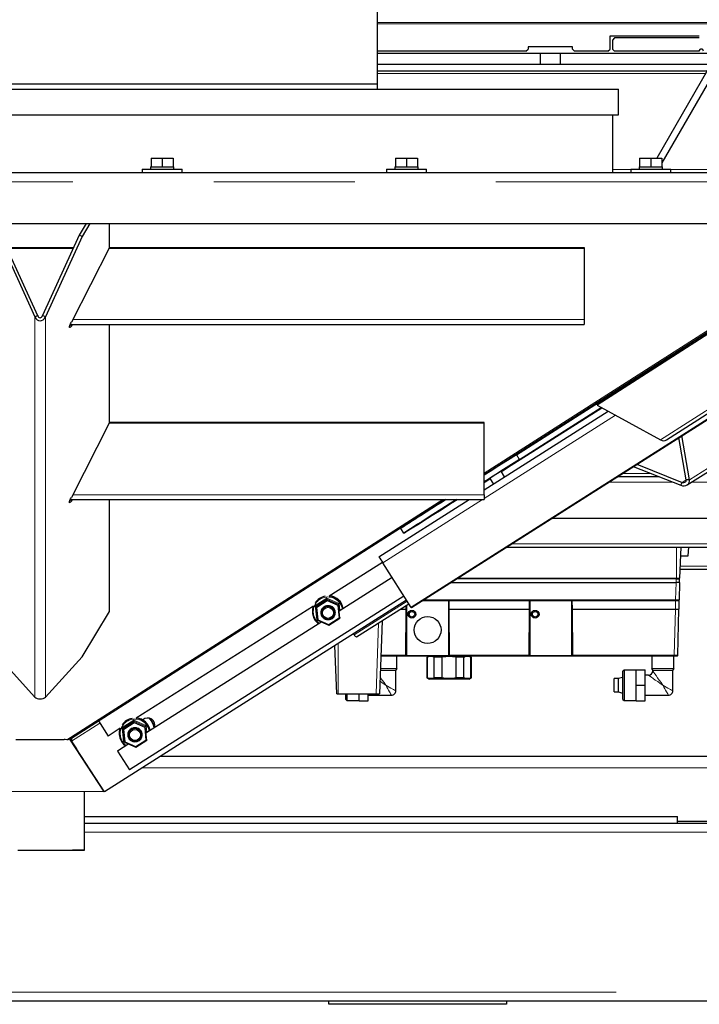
# Model space of a CAD drawing. Header units: millimetres. Extents: x 18 to 263, y 61 to 154.
# Tile 30 of 74: x 112.49 to 118.61, y 63.56 to 72.42. Entities that reach past the tile are written whole.
import ezdxf

# ---------------------------------------------------------------- set-up
doc = ezdxf.new("R2010")
doc.units = ezdxf.units.MM
doc.linetypes.add('PHANTOM', pattern=[12.7, 6.35, -1.27, 1.27, -1.27, 1.27, -1.27])

msp = doc.modelspace()

# ---------------------------------------------------------------- linework, layer by layer
at = {"color": 7, "linetype": 'Continuous', "lineweight": 25}
for p, q in [((115.7106, 71.8442), (115.7106, 80.5442)), ((117.8056, 72.2763), (118.6083, 72.2763)), ((117.8056, 72.1563), (117.8056, 72.2763)), ((117.8456, 72.2563), (117.8256, 72.2363)), ((118.6083, 72.2563), (117.8456, 72.2563)), ((117.0456, 72.1363), (117.0656, 72.1563)), ((117.4656, 72.1763), (117.0656, 72.1763)), ((117.0656, 72.1763), (117.0656, 72.1563)), ((117.4656, 72.1563), (117.4656, 72.1763)), ((117.4656, 72.1563), (117.4856, 72.1363)), ((117.7856, 72.1363), (117.8056, 72.1563)), ((117.8256, 72.2363), (117.8256, 72.1563)), ((117.8256, 72.1563), (117.8456, 72.1363)), ((118.797, 72.1634), (118.2259, 71.1742)), ((117.0456, 72.1363), (115.7106, 72.1363)), ((117.1756, 72.1163), (115.7106, 72.1163)), ((117.1756, 72.1163), (117.1756, 72.0163)), ((117.3556, 72.1163), (117.1756, 72.1163)), ((117.3556, 72.1163), (117.3556, 72.0163)), ((118.7698, 72.1163), (117.3556, 72.1163)), ((117.7856, 72.1363), (117.4856, 72.1363)), ((118.6056, 72.1363), (117.8456, 72.1363)), ((118.849, 72.1334), (118.2706, 71.1317)), ((118.7121, 72.0163), (115.7106, 72.0163)), ((118.6775, 71.9563), (115.7106, 71.9563)), ((109.6306, 71.8442), (115.7106, 71.8442)), ((115.7106, 71.7942), (115.7106, 71.8442)), ((107.4606, 71.7942), (117.8806, 71.7942)), ((117.8806, 71.5642), (117.8806, 71.7942)), ((107.4606, 71.5642), (117.8806, 71.5642)), ((117.8306, 71.0442), (117.8306, 71.5642)), ((113.6656, 71.0942), (113.6656, 71.0742)), ((113.6656, 71.0942), (113.6706, 71.0942)), ((113.6706, 71.1742), (113.6706, 71.0942)), ((113.6706, 71.1742), (113.7706, 71.1742)), ((113.6706, 71.0942), (113.6929, 71.0942)), ((113.6929, 71.0942), (113.7483, 71.0942)), ((113.7483, 71.0942), (113.7706, 71.0942)), ((113.7706, 71.1742), (113.7706, 71.0942)), ((113.7706, 71.1742), (113.8706, 71.1742)), ((113.7706, 71.0942), (113.7929, 71.0942)), ((113.7929, 71.0942), (113.8483, 71.0942)), ((113.8483, 71.0942), (113.8706, 71.0942)), ((113.8706, 71.1742), (113.8706, 71.0942)), ((113.8706, 71.0942), (113.8756, 71.0942)), ((113.8756, 71.0742), (113.8756, 71.0942)), ((115.8656, 71.0942), (115.8656, 71.0742)), ((115.8656, 71.0942), (115.8706, 71.0942)), ((115.8706, 71.1742), (115.8706, 71.0942)), ((115.8706, 71.1742), (115.9706, 71.1742)), ((115.8706, 71.0942), (115.8929, 71.0942)), ((115.8929, 71.0942), (115.9484, 71.0942)), ((115.9484, 71.0942), (115.9706, 71.0942)), ((115.9706, 71.1742), (115.9706, 71.0942)), ((115.9706, 71.1742), (116.0706, 71.1742)), ((115.9706, 71.0942), (115.9929, 71.0942)), ((115.9929, 71.0942), (116.0484, 71.0942)), ((116.0484, 71.0942), (116.0706, 71.0942)), ((116.0706, 71.1742), (116.0706, 71.0942)), ((116.0706, 71.0942), (116.0756, 71.0942)), ((116.0756, 71.0742), (116.0756, 71.0942)), ((118.0656, 71.0942), (118.0656, 71.0742)), ((118.0656, 71.0942), (118.0706, 71.0942)), ((118.0706, 71.1742), (118.0706, 71.0942)), ((118.0706, 71.1742), (118.1706, 71.1742)), ((118.0706, 71.0942), (118.0929, 71.0942)), ((118.0929, 71.0942), (118.1484, 71.0942)), ((118.1484, 71.0942), (118.1706, 71.0942)), ((118.1706, 71.1742), (118.1706, 71.0942)), ((118.1706, 71.1742), (118.2706, 71.1742)), ((118.1706, 71.0942), (118.1929, 71.0942)), ((118.1929, 71.0942), (118.2484, 71.0942)), ((118.2484, 71.0942), (118.2706, 71.0942)), ((118.2706, 71.1742), (118.2706, 71.0942)), ((118.2706, 71.0942), (118.2756, 71.0942)), ((118.2756, 71.0742), (118.2756, 71.0942)), ((104.1016, 71.0442), (121.2396, 71.0442)), ((113.5906, 71.0742), (113.5906, 71.0442)), ((113.5906, 71.0742), (113.9506, 71.0742)), ((113.9506, 71.0442), (113.9506, 71.0742)), ((115.7906, 71.0742), (115.7906, 71.0442)), ((115.7906, 71.0742), (116.1506, 71.0742)), ((116.1506, 71.0442), (116.1506, 71.0742)), ((117.9906, 71.0742), (117.9906, 71.0442)), ((117.9906, 71.0742), (118.3506, 71.0742)), ((118.3506, 71.0442), (118.3506, 71.0742)), ((104.0766, 70.5842), (121.2646, 70.5842)), ((113.0852, 70.5842), (113.0228, 70.4817)), ((113.1198, 70.5842), (113.0488, 70.4675)), ((113.2971, 70.3683), (113.2971, 70.5842)), ((116.6706, 68.3257), (120.2074, 70.5842)), ((112.2925, 70.4675), (112.623, 69.7438)), ((112.3184, 70.4817), (112.649, 69.758)), ((113.0228, 70.4817), (112.6923, 69.758)), ((113.0488, 70.4675), (112.7183, 69.7438)), ((113.0488, 70.4675), (113.0228, 70.4817)), ((112.3695, 70.37), (112.9718, 70.37)), ((112.3722, 70.364), (112.969, 70.364)), ((113.2971, 70.3683), (112.9524, 69.6958)), ((113.2949, 70.364), (117.5706, 70.364)), ((113.2971, 70.37), (117.5706, 70.37)), ((117.5706, 70.37), (117.5706, 70.364)), ((117.5706, 70.364), (117.5706, 69.72)), ((119.7015, 70.2418), (117.6894, 68.9495)), ((119.7144, 70.2678), (117.7023, 68.9754)), ((118.4993, 68.2331), (121.2917, 69.9986)), ((118.3129, 68.638), (120.325, 69.9303)), ((112.623, 69.7438), (112.649, 69.758)), ((112.7183, 69.7438), (112.6923, 69.758)), ((112.9431, 69.6761), (117.5706, 69.6761)), ((112.9524, 69.6618), (112.9631, 69.6761)), ((113.2971, 68.7925), (113.2971, 69.6761)), ((117.5706, 69.72), (117.5706, 69.6761)), ((119.8958, 69.5948), (116.0121, 67.1296)), ((119.8959, 69.5947), (116.0122, 67.1295)), ((116.0145, 67.1292), (119.8982, 69.5944)), ((116.0146, 67.1292), (119.8983, 69.5944)), ((116.9621, 68.5039), (117.7011, 68.973)), ((117.6894, 68.9495), (117.7023, 68.9754)), ((116.6706, 68.187), (117.7872, 68.8958)), ((116.9889, 68.4617), (117.7258, 68.9295)), ((116.9895, 68.4616), (117.7262, 68.9293)), ((116.9945, 68.4608), (117.7296, 68.9274)), ((116.9951, 68.4607), (117.73, 68.9272)), ((117.6894, 68.9495), (118.2595, 68.6368)), ((113.2971, 68.7925), (112.9524, 68.12)), ((116.6706, 68.7882), (113.2949, 68.7882)), ((116.6706, 68.7943), (113.2971, 68.7943)), ((116.6706, 68.7882), (116.6706, 68.7943)), ((116.6706, 68.1442), (116.6706, 68.7882)), ((118.491, 68.2781), (118.4243, 68.6587)), ((118.5207, 68.2791), (118.4512, 68.6758)), ((116.8549, 68.304), (116.8223, 68.3554)), ((118.0139, 68.3982), (118.4412, 68.2288)), ((118.0447, 68.4178), (118.4548, 68.2552)), ((116.721, 68.2911), (116.7536, 68.2397)), ((118.4412, 68.2288), (118.4548, 68.2552)), ((118.5207, 68.2791), (118.491, 68.2781)), ((112.9431, 68.1003), (116.6706, 68.1003)), ((112.9524, 68.086), (112.9631, 68.1003)), ((112.9553, 65.9533), (116.3176, 68.1003)), ((113.2971, 67.0939), (113.2971, 68.1003)), ((115.7229, 67.5854), (116.534, 68.1003)), ((116.6706, 68.1442), (116.6706, 68.1003)), ((117.2799, 67.9323), (119.9643, 67.9323)), ((115.9183, 67.8389), (115.9451, 67.7967)), ((118.4343, 67.3923), (118.4441, 67.6723)), ((118.5076, 67.5923), (118.5142, 67.6723)), ((118.4413, 67.5923), (118.5076, 67.5923)), ((115.7553, 67.5341), (115.275, 67.2306)), ((116.0121, 67.1296), (115.7576, 67.5306)), ((118.4371, 67.4723), (119.3223, 67.4723)), ((115.8411, 67.399), (115.3631, 67.097)), ((116.4292, 67.3923), (118.4023, 67.3923)), ((118.4023, 67.3923), (118.4343, 67.3923)), ((118.4312, 67.3523), (118.4303, 67.3865)), ((116.3662, 67.3523), (118.3992, 67.3523)), ((118.4312, 67.3523), (118.3992, 67.3523)), ((118.4312, 67.3523), (118.4271, 67.1982)), ((115.9701, 67.1957), (113.2496, 65.4685)), ((115.9483, 67.2302), (113.4753, 65.6674)), ((115.2549, 67.203), (115.2556, 67.1953)), ((116.1142, 67.1923), (116.3511, 67.1923)), ((116.3511, 66.6963), (116.3511, 67.1923)), ((116.3511, 67.1923), (116.3518, 67.1123)), ((116.3511, 67.1923), (117.0791, 67.1923)), ((117.0784, 67.1123), (117.0791, 67.1923)), ((117.0791, 67.1923), (117.4611, 67.1923)), ((117.0811, 67.1923), (117.0811, 66.6963)), ((117.4611, 67.1923), (118.3931, 67.1923)), ((117.4611, 67.1923), (117.4618, 67.1123)), ((117.4611, 66.6963), (117.4611, 67.1923)), ((118.4251, 67.1923), (118.3931, 67.1923)), ((118.4251, 67.1923), (118.4251, 67.1123)), ((115.132, 67.1402), (113.536, 66.1316)), ((115.1573, 67.1413), (115.158, 67.1336)), ((115.1707, 67.0153), (115.158, 67.1336)), ((115.3566, 67.1583), (115.3574, 67.1506)), ((115.5201, 66.863), (115.992, 67.1612)), ((115.9147, 67.1123), (115.9684, 67.1123)), ((115.9648, 66.6983), (115.9684, 67.1123)), ((115.9684, 67.1123), (115.9687, 67.1465)), ((115.9711, 67.148), (115.9711, 66.6963)), ((116.0121, 67.1296), (116.0122, 67.1295)), ((116.0137, 67.1305), (116.0145, 67.1292)), ((116.0146, 67.1292), (116.0145, 67.1292)), ((116.3518, 67.1123), (117.0784, 67.1123)), ((116.3518, 67.1123), (116.3555, 66.6983)), ((117.0748, 66.6983), (117.0784, 67.1123)), ((117.4618, 67.1123), (117.4655, 66.6983)), ((117.4618, 67.1123), (118.3931, 67.1123)), ((118.4143, 66.6982), (118.4251, 67.1123)), ((113.0488, 66.6857), (113.2971, 67.0939)), ((115.1234, 67.0819), (115.1238, 67.0782)), ((115.1707, 67.0153), (115.2724, 66.9706)), ((115.2043, 67.0769), (115.2045, 67.075)), ((115.2724, 66.9706), (115.37, 67.0322)), ((115.3239, 67.0872), (115.3237, 67.0891)), ((115.3693, 67.039), (115.37, 67.0323)), ((115.2079, 66.9989), (113.6241, 65.998)), ((115.7506, 67.0087), (115.7276, 66.3523)), ((115.499, 66.8822), (115.4916, 66.8919)), ((115.3422, 66.3523), (115.327, 66.7874)), ((112.623, 66.3228), (112.2925, 66.6857)), ((112.7183, 66.3228), (113.0488, 66.6857)), ((115.7395, 66.6923), (115.9588, 66.6923)), ((115.8851, 66.5783), (115.8851, 66.6923)), ((115.96, 66.6925), (115.96, 66.6923)), ((115.96, 66.6923), (116.3615, 66.6923)), ((115.9631, 66.6941), (115.963, 66.6941)), ((115.9648, 66.6983), (115.9648, 66.6982)), ((115.9711, 66.7363), (115.9652, 66.7363)), ((115.9711, 66.6963), (116.3511, 66.6963)), ((116.155, 66.6808), (116.155, 66.4939)), ((116.1593, 66.6808), (116.155, 66.6808)), ((116.1593, 66.4939), (116.1593, 66.6808)), ((116.2217, 66.4939), (116.2217, 66.6808)), ((116.2926, 66.6808), (116.2217, 66.6808)), ((116.2926, 66.4939), (116.2926, 66.6808)), ((116.3551, 66.7363), (116.3511, 66.7363)), ((116.3555, 66.6982), (116.3555, 66.6983)), ((116.3572, 66.6941), (116.3573, 66.6941)), ((116.3615, 66.6923), (117.0688, 66.6923)), ((116.4175, 66.4939), (116.4175, 66.6808)), ((116.4883, 66.6808), (116.4175, 66.6808)), ((116.4883, 66.4939), (116.4883, 66.6808)), ((116.5508, 66.4939), (116.5508, 66.6808)), ((116.555, 66.6808), (116.5508, 66.6808)), ((116.555, 66.4939), (116.555, 66.6808)), ((117.0688, 66.6923), (117.4715, 66.6923)), ((117.0731, 66.6941), (117.073, 66.6941)), ((117.0748, 66.6983), (117.0748, 66.6982)), ((117.0811, 66.7363), (117.0752, 66.7363)), ((117.0811, 66.6963), (117.4611, 66.6963)), ((117.4651, 66.7363), (117.4611, 66.7363)), ((117.4655, 66.6982), (117.4655, 66.6983)), ((117.4672, 66.6941), (117.4673, 66.6941)), ((117.4715, 66.6923), (118.3823, 66.6923)), ((118.1801, 66.6923), (118.1801, 66.5783)), ((118.3801, 66.5783), (118.3801, 66.6923)), ((118.4143, 66.6982), (118.4136, 66.6982)), ((115.7355, 66.5783), (115.8851, 66.5783)), ((118.0401, 66.5683), (118.1201, 66.5683)), ((118.0401, 66.4283), (118.0401, 66.5683)), ((118.1201, 66.4283), (118.1201, 66.5683)), ((118.1801, 66.5783), (118.3801, 66.5783)), ((115.8751, 66.3783), (115.8751, 66.561)), ((116.155, 66.4939), (116.175, 66.4823)), ((116.1593, 66.4939), (116.155, 66.4939)), ((116.535, 66.4823), (116.175, 66.4823)), ((116.2926, 66.4939), (116.2217, 66.4939)), ((116.4883, 66.4939), (116.4175, 66.4939)), ((116.535, 66.4823), (116.555, 66.4939)), ((116.5508, 66.4939), (116.555, 66.4939)), ((117.8801, 66.4883), (117.8401, 66.4883)), ((117.8401, 66.3683), (117.8401, 66.4883)), ((117.9161, 66.4983), (117.8801, 66.4887)), ((117.8801, 66.368), (117.8801, 66.4887)), ((117.9201, 66.4983), (117.9161, 66.4983)), ((117.9161, 66.4983), (117.9161, 66.3583)), ((117.9301, 66.5653), (117.9201, 66.5553)), ((117.9201, 66.3013), (117.9201, 66.5553)), ((118.0401, 66.5653), (117.9301, 66.5653)), ((117.9301, 66.5653), (117.9301, 66.2913)), ((118.1501, 66.5183), (118.1201, 66.5183)), ((118.1901, 66.561), (118.1901, 66.5583)), ((118.3701, 66.3783), (118.3701, 66.561)), ((118.0401, 66.4283), (118.1201, 66.4283)), ((118.0401, 66.2883), (118.0401, 66.4283)), ((118.1201, 66.2883), (118.1201, 66.4283)), ((115.3422, 66.3523), (115.3543, 66.3523)), ((115.3543, 66.3523), (115.6977, 66.3523)), ((115.4251, 66.3013), (115.4251, 66.3523)), ((115.4251, 66.3013), (115.4351, 66.2913)), ((115.4351, 66.3523), (115.4351, 66.2913)), ((115.5451, 66.2883), (115.5451, 66.3523)), ((115.6251, 66.2883), (115.6251, 66.3523)), ((115.6251, 66.3383), (115.8351, 66.3383)), ((115.6977, 66.3523), (115.7276, 66.3523)), ((117.8401, 66.3683), (117.8801, 66.3683)), ((117.8801, 66.368), (117.9161, 66.3583)), ((117.9161, 66.3583), (117.9201, 66.3583)), ((117.9201, 66.3013), (117.9301, 66.2913)), ((118.1201, 66.3383), (118.3301, 66.3383)), ((115.4351, 66.2913), (115.5451, 66.2913)), ((115.5451, 66.2883), (115.6251, 66.2883)), ((117.9301, 66.2913), (118.0401, 66.2913)), ((118.0401, 66.2883), (118.1201, 66.2883)), ((113.1975, 66.107), (112.9553, 65.9533)), ((113.1975, 66.107), (113.283, 65.9717)), ((113.3929, 66.0412), (113.283, 65.9717)), ((113.4182, 66.0423), (113.419, 66.0347)), ((113.5158, 66.104), (113.5166, 66.0964)), ((113.6175, 66.0593), (113.6183, 66.0517)), ((113.6611, 66.0237), (113.6986, 66.0474)), ((113.6971, 66.0442), (113.6615, 66.0217)), ((112.9432, 65.9455), (112.9553, 65.9533)), ((112.9498, 65.9431), (112.9472, 65.9481)), ((112.9478, 65.9481), (112.9516, 65.9385)), ((113.3844, 65.983), (113.3847, 65.9793)), ((113.4317, 65.9164), (113.419, 66.0347)), ((113.4653, 65.9779), (113.4655, 65.976)), ((113.5849, 65.9883), (113.5847, 65.9901)), ((112.8878, 65.937), (112.4534, 65.937)), ((112.8878, 65.937), (112.8878, 65.9393)), ((112.9112, 65.9382), (112.8977, 65.9402)), ((113.2462, 65.4738), (112.9388, 65.9437)), ((113.1194, 65.6712), (112.9406, 65.9445)), ((113.0005, 65.8563), (112.9424, 65.9452)), ((112.9515, 65.9387), (112.9552, 65.9271)), ((113.2496, 65.4685), (112.9553, 65.9267)), ((113.4689, 65.9), (113.3684, 65.8365)), ((113.4317, 65.9163), (113.5334, 65.8716)), ((113.5334, 65.8716), (113.631, 65.9333)), ((113.6303, 65.9401), (113.631, 65.9333)), ((113.3719, 65.8387), (113.3684, 65.8365)), ((113.3684, 65.8365), (113.4753, 65.6674)), ((119.0706, 65.7863), (113.7503, 65.7863)), ((112.0942, 65.4725), (113.2462, 65.4738)), ((113.0706, 64.9431), (113.0706, 65.4736)), ((113.0706, 65.2463), (118.4106, 65.2463)), ((118.4106, 65.1863), (118.4106, 65.2463)), ((113.0706, 65.1863), (119.9706, 65.1863)), ((118.4106, 65.2063), (118.7706, 65.2063)), ((98.8106, 63.5863), (126.5306, 63.5863)), ((115.2706, 63.5563), (115.2706, 63.5863)), ((116.8706, 63.5563), (115.2706, 63.5563)), ((116.8706, 63.5863), (116.8706, 63.5563))]:
    msp.add_line(p, q, dxfattribs=at)
at = {"color": 8, "linetype": 'PHANTOM', "lineweight": 18}
for p, q in [((115.7106, 72.3956), (120.0456, 72.3956)), ((120.0456, 72.3814), (115.7106, 72.3814)), ((115.7106, 71.9346), (118.6649, 71.9346)), ((117.9906, 71.0725), (117.8306, 71.0725)), ((119.5048, 71.0725), (118.3506, 71.0725)), ((104.0766, 70.9592), (121.2646, 70.9592)), ((116.6706, 68.3388), (120.187, 70.5842)), ((118.5207, 68.2791), (121.3204, 70.0493)), ((120.2716, 69.9291), (118.2595, 68.6368)), ((112.623, 66.3228), (112.623, 69.7438)), ((112.7183, 69.7438), (112.7183, 66.3228)), ((112.9648, 69.72), (117.5706, 69.72)), ((112.9401, 69.6685), (112.9524, 69.6618)), ((116.6706, 68.1102), (117.8522, 68.8602)), ((116.9621, 68.5039), (116.9889, 68.4617)), ((116.9945, 68.4608), (116.9927, 68.4637)), ((118.3674, 68.2581), (117.7931, 68.2581)), ((117.9148, 68.3353), (118.1726, 68.3353)), ((118.491, 68.2781), (118.4548, 68.2552)), ((119.9529, 68.2581), (118.5389, 68.2581)), ((112.9112, 65.9382), (116.2972, 68.1003)), ((112.9401, 68.0928), (112.9524, 68.086)), ((116.6706, 68.1442), (112.9648, 68.1442)), ((115.7576, 67.5306), (116.6551, 68.1003)), ((119.9562, 67.7013), (116.916, 67.7013)), ((118.4023, 67.3923), (118.4023, 67.6723)), ((118.4381, 67.5013), (119.3203, 67.5013)), ((116.42, 67.3865), (118.3983, 67.3865)), ((118.3992, 67.3523), (118.3983, 67.3865)), ((118.3951, 67.1982), (118.3992, 67.3523)), ((115.1487, 67.1463), (115.2541, 67.2129)), ((115.2549, 67.203), (115.1573, 67.1413)), ((115.158, 67.1336), (115.2556, 67.1953)), ((115.2562, 67.1879), (115.1645, 67.1299)), ((115.2541, 67.2129), (115.3639, 67.1646)), ((115.3566, 67.1583), (115.2549, 67.203)), ((115.2556, 67.1953), (115.3574, 67.1506)), ((115.3518, 67.1459), (115.2562, 67.1879)), ((118.3951, 67.1982), (116.1234, 67.1982)), ((118.3931, 67.1123), (118.3931, 67.1923)), ((115.1623, 67.0185), (115.1487, 67.1463)), ((115.1645, 67.1299), (115.1764, 67.0187)), ((115.3637, 67.0346), (115.3518, 67.1459)), ((115.3631, 67.097), (115.3566, 67.1583)), ((115.3574, 67.1506), (115.37, 67.0323)), ((115.3639, 67.1646), (115.3707, 67.1018)), ((115.499, 66.8822), (115.9773, 67.1845)), ((118.3931, 67.1123), (118.3823, 66.6982)), ((115.2075, 66.9987), (115.1623, 67.0185)), ((115.1764, 67.0187), (115.272, 66.9767)), ((115.272, 66.9767), (115.3637, 67.0346)), ((115.6977, 66.3523), (115.7199, 66.9893)), ((115.3543, 66.8047), (115.3543, 66.3523)), ((115.9648, 66.6982), (115.7397, 66.6982)), ((115.9711, 66.7021), (115.9649, 66.7021)), ((116.3554, 66.7021), (116.3511, 66.7021)), ((117.0748, 66.6982), (116.3555, 66.6982)), ((117.0811, 66.7021), (117.0749, 66.7021)), ((117.4654, 66.7021), (117.4611, 66.7021)), ((118.3823, 66.6982), (117.4655, 66.6982)), ((115.8751, 66.561), (115.7349, 66.561)), ((118.3701, 66.561), (118.1901, 66.561)), ((112.9553, 65.9267), (113.2095, 66.0881)), ((113.4096, 66.0473), (113.5151, 66.1139)), ((113.4233, 65.9195), (113.4096, 66.0473)), ((113.5158, 66.104), (113.4182, 66.0423)), ((113.419, 66.0347), (113.5166, 66.0964)), ((113.5172, 66.0889), (113.4254, 66.0309)), ((113.5151, 66.1139), (113.6249, 66.0657)), ((113.6175, 66.0593), (113.5158, 66.104)), ((113.5166, 66.0964), (113.6183, 66.0517)), ((113.6128, 66.0469), (113.5172, 66.0889)), ((113.6247, 65.9357), (113.6128, 66.0469)), ((113.6241, 65.998), (113.6175, 66.0593)), ((113.6183, 66.0517), (113.631, 65.9333)), ((113.6249, 66.0657), (113.6316, 66.0028)), ((113.4254, 66.0309), (113.4373, 65.9197)), ((113.4685, 65.8997), (113.4233, 65.9195)), ((113.4373, 65.9197), (113.5329, 65.8777)), ((113.5329, 65.8777), (113.6247, 65.9357)), ((119.0706, 65.6863), (113.5928, 65.6863)), ((113.0706, 65.1063), (119.9706, 65.1063)), ((98.8106, 63.6663), (126.5306, 63.6663))]:
    msp.add_line(p, q, dxfattribs=at)
at = {"color": 7, "linetype": 'Continuous', "lineweight": 25, "flags": 128}
for points in [[(112.9524, 69.6618), (112.9455, 69.6534), (112.9401, 69.6486), (112.9367, 69.6478), (112.9356, 69.6511), (112.9367, 69.6582), (112.9401, 69.6686), (112.9455, 69.6815), (112.9524, 69.6958)], [(116.9621, 68.5039), (116.882, 68.4531), (116.8023, 68.4025), (116.7237, 68.3525), (116.6706, 68.3188)], [(116.9889, 68.4617), (116.9088, 68.4109), (116.8291, 68.3603), (116.7505, 68.3103), (116.6732, 68.2612), (116.6706, 68.2596)], [(116.9895, 68.4616), (116.9172, 68.4157), (116.8454, 68.3702), (116.7747, 68.3252), (116.7056, 68.2813), (116.6706, 68.2591)], [(116.824, 68.3527), (116.8504, 68.3694), (116.9222, 68.4149), (116.9945, 68.4608)], [(116.8242, 68.3523), (116.8353, 68.3593), (116.915, 68.4099), (116.9951, 68.4607)], [(116.6706, 68.2554), (116.7103, 68.2805), (116.7227, 68.2884)], [(116.6706, 68.2549), (116.6791, 68.2603), (116.7229, 68.2881)], [(112.9524, 68.086), (112.9455, 68.0776), (112.9401, 68.0728), (112.9367, 68.072), (112.9356, 68.0753), (112.9367, 68.0824), (112.9401, 68.0928), (112.9455, 68.1057), (112.9524, 68.12)], [(116.4202, 68.1003), (116.3872, 68.0793), (116.3235, 68.0388), (116.2638, 68.0008), (116.2084, 67.9654), (116.1575, 67.933), (116.1116, 67.9037), (116.0708, 67.8777), (116.0354, 67.855), (116.0057, 67.836), (115.9817, 67.8206), (115.9637, 67.8089), (115.9517, 67.8011), (115.9458, 67.7972), (115.946, 67.7972), (115.9524, 67.801), (115.9649, 67.8088), (115.9834, 67.8203), (116.0078, 67.8356), (116.038, 67.8546), (116.0738, 67.8772), (116.115, 67.9032), (116.1613, 67.9324), (116.2125, 67.9648), (116.2683, 68.0001), (116.3283, 68.0381), (116.3922, 68.0785), (116.4267, 68.1003)], [(116.4211, 68.1003), (116.4002, 68.087), (116.3502, 68.0552), (116.3049, 68.0263), (116.2646, 68.0005), (116.2295, 67.9781), (116.1998, 67.9591), (116.1759, 67.9438), (116.1579, 67.9322), (116.1459, 67.9244), (116.14, 67.9205), (116.1402, 67.9204), (116.1465, 67.9243), (116.159, 67.932), (116.1774, 67.9436), (116.2017, 67.9588), (116.2317, 67.9777), (116.2672, 68.0001), (116.3079, 68.0258), (116.3536, 68.0547), (116.4038, 68.0864), (116.4258, 68.1003)], [(115.1294, 67.1386), (115.1237, 67.1125), (115.1234, 67.0819)], [(113.3904, 66.0396), (113.3846, 66.0135), (113.3844, 65.983)], [(112.8977, 65.9402), (112.8955, 65.9405), (112.8931, 65.9405), (112.8909, 65.9402), (112.889, 65.9398), (112.8877, 65.9392), (112.887, 65.9384), (112.887, 65.9377), (112.8878, 65.937)], [(112.4693, 64.944), (112.5128, 64.944), (112.5594, 64.9441), (112.6081, 64.9441), (112.6581, 64.9441), (112.7083, 64.9441), (112.7577, 64.9441), (112.8055, 64.9441), (112.8506, 64.944), (112.8923, 64.9439), (112.9296, 64.9438), (112.9619, 64.9437), (112.9885, 64.9436), (113.0089, 64.9435), (113.0228, 64.9433), (113.0297, 64.9432), (113.0297, 64.943), (113.0228, 64.9429), (113.0089, 64.9428), (112.9885, 64.9426), (112.9619, 64.9425), (112.9296, 64.9424), (112.8923, 64.9423), (112.8506, 64.9422), (112.8055, 64.9422), (112.7577, 64.9421), (112.7083, 64.9421), (112.6581, 64.9421), (112.6081, 64.9421), (112.5594, 64.9422), (112.5128, 64.9422), (112.4693, 64.9423)], [(112.4784, 64.9441), (112.5269, 64.9442), (112.5779, 64.9442), (112.6306, 64.9442), (112.684, 64.9442), (112.7372, 64.9442), (112.7891, 64.9442), (112.839, 64.9441), (112.8859, 64.9441), (112.9289, 64.944), (112.9673, 64.9439), (113.0004, 64.9438), (113.0276, 64.9436), (113.0485, 64.9435), (113.0626, 64.9433), (113.0697, 64.9432), (113.0697, 64.943), (113.0626, 64.9429), (113.0485, 64.9428), (113.0276, 64.9426), (113.0004, 64.9425), (112.9673, 64.9424), (112.9289, 64.9423), (112.8859, 64.9422), (112.839, 64.9421), (112.7891, 64.9421), (112.7372, 64.942), (112.684, 64.942), (112.6306, 64.942), (112.5779, 64.942), (112.5269, 64.9421), (112.4784, 64.9421)]]:
    msp.add_lwpolyline(points, dxfattribs=at)
at = {"color": 8, "linetype": 'PHANTOM', "lineweight": 18, "flags": 128}
for points in [[(115.7329, 66.5037), (115.7377, 66.4968), (115.7526, 66.4753), (115.7686, 66.4522), (115.7851, 66.4283)], [(118.2801, 66.4283), (118.2562, 66.4449), (118.2332, 66.4609), (118.2117, 66.4757), (118.1925, 66.489), (118.1764, 66.5002), (118.1638, 66.5089), (118.1551, 66.5149), (118.1507, 66.518), (118.1501, 66.5183)], [(118.1901, 66.5583), (118.1905, 66.5578), (118.1936, 66.5534), (118.1996, 66.5447), (118.2083, 66.5321), (118.2195, 66.5159), (118.2327, 66.4968), (118.2476, 66.4753), (118.2636, 66.4522), (118.2801, 66.4283)], [(115.7851, 66.4283), (115.7612, 66.4449), (115.7382, 66.4609), (115.7316, 66.4654)], [(115.7851, 66.4283), (115.8008, 66.4197), (115.8159, 66.4112), (115.8301, 66.4033), (115.843, 66.3962), (115.8541, 66.39), (115.8631, 66.385), (115.8697, 66.3814), (115.8738, 66.3791), (115.8751, 66.3783)], [(115.8351, 66.3383), (115.8344, 66.3397), (115.8321, 66.3438), (115.8284, 66.3504), (115.8234, 66.3594), (115.8173, 66.3705), (115.8101, 66.3833), (115.8022, 66.3976), (115.7938, 66.4127), (115.7851, 66.4283)], [(118.2801, 66.4283), (118.2958, 66.4197), (118.3109, 66.4112), (118.3251, 66.4033), (118.338, 66.3962), (118.3491, 66.39), (118.3581, 66.385), (118.3647, 66.3814), (118.3688, 66.3791), (118.3701, 66.3783)], [(118.3301, 66.3383), (118.3294, 66.3397), (118.3271, 66.3438), (118.3234, 66.3504), (118.3184, 66.3594), (118.3123, 66.3705), (118.3051, 66.3833), (118.2972, 66.3976), (118.2888, 66.4127), (118.2801, 66.4283)]]:
    msp.add_lwpolyline(points, dxfattribs=at)
at = {"color": 8, "linetype": 'PHANTOM', "lineweight": 18}
for centre in [(115.2644, 67.0822), (113.5254, 65.9832)]:
    msp.add_circle(centre, 0.0657, dxfattribs=at)
at = {"color": 7, "linetype": 'Continuous', "lineweight": 25}
for centre, radius in [((115.2645, 67.0814), 0.0598), ((115.2644, 67.0802), 0.0499), ((116.0197, 67.0678), 0.035), ((117.1297, 67.0678), 0.035), ((116.0197, 67.0678), 0.025), ((116.1611, 66.9263), 0.121), ((117.1297, 67.0678), 0.025), ((113.5254, 65.9825), 0.0598), ((113.5254, 65.9812), 0.0499)]:
    msp.add_circle(centre, radius, dxfattribs=at)
for centre, radius, start, end in [((118.6256, 72.1363), 0.02, 0, 180), ((118.2851, 68.6821), 0.052, 240.51875, 302.22766), ((141.9941, 27.5155), 48.02, 122.31043, 122.88934), ((122.9152, 72.0933), 8.4883, 212.07799, 212.51601), ((115.263, 67.0912), 0.1403, 99.75509, 144.82577), ((115.2638, 67.0921), 0.1394, 11.72197, 85.10667), ((115.2634, 67.0959), 0.1393, 10.23534, 82.90703), ((115.2615, 67.0923), 0.1384, 159.88071, 233.61589), ((115.2641, 67.0827), 0.06, 6.40297, 185.55133), ((115.5344, 66.8999), 0.0396, 206.56263, 248.78133), ((115.9588, 66.6983), 0.006, 270, 314.25), ((115.9588, 66.6983), 0.006, 314.75, 358.5), ((116.3615, 66.6983), 0.006, 181.5, 225.25), ((116.3615, 66.6983), 0.006, 225.75, 270), ((117.0688, 66.6983), 0.006, 270, 314.25), ((117.0688, 66.6983), 0.006, 314.75, 358.5), ((117.4715, 66.6983), 0.006, 181.5, 225.25), ((117.4715, 66.6983), 0.006, 225.75, 270), ((115.8951, 66.561), 0.02, 120, 180), ((118.1701, 66.561), 0.02, 0, 60), ((118.3901, 66.561), 0.02, 120, 180), ((118.1501, 66.5583), 0.04, 270.31144, 359.80296), ((115.8351, 66.3783), 0.04, 269.41618, 1.01991), ((118.3301, 66.3783), 0.04, 269.41618, 1.01991), ((113.524, 65.9922), 0.1403, 99.75706, 144.82366), ((113.5247, 65.9932), 0.1394, 11.72214, 85.10697), ((113.5244, 65.9969), 0.1393, 10.23574, 82.9072), ((113.5241, 66.0125), 0.178, 10.6582, 42.01609), ((113.5238, 66.016), 0.178, 9.56803, 40.06391), ((113.5223, 65.9933), 0.1383, 159.85656, 233.64004), ((113.525, 65.9837), 0.06, 6.40295, 185.55121)]:
    msp.add_arc(centre, radius, start, end, dxfattribs=at)
at = {"color": 8, "linetype": 'PHANTOM', "lineweight": 18}
for centre, start in [((115.2634, 67.0916), 10.58358), ((113.5244, 65.9927), 10.58364)]:
    msp.add_arc(centre, 0.1317, start, 233.99706, dxfattribs=at)
at = {"color": 7, "linetype": 'Continuous', "lineweight": 25}
for centre, major_axis, ratio, start_param, end_param in [((112.6706, 69.7785), (0, 0.0695), 0.791018, 2.094395, 4.18879), ((112.6706, 69.7785), (0, 0.0411), 0.608874, 2.094395, 4.18879), ((118.4626, 68.2749), (0.0578, -0.013), 0.851979, 4.530227, 6.624622), ((118.4626, 68.2749), (0.0292, -0.0045), 0.704599, 4.555659, 6.650054), ((115.2542, 67.212), (-0.00068, 0.00904), 0.002835, 1.467548, 3.038344), ((115.2562, 67.1886), (-0.00051, 0.00678), 0.002835, 4.60914, 6.179937), ((115.3254, 67.1399), (0.0646, 0.0068), 0.993382, 0.207344, 0.805305), ((115.1488, 67.1454), (0.00847, -0.0041), 0.084621, 0.052116, 1.622912), ((115.1644, 67.1306), (0.00635, -0.00307), 0.084621, 3.193708, 4.764505), ((115.3518, 67.1466), (0.00559, 0.00409), 0.087435, 4.661256, 6.232052), ((115.364, 67.1637), (0.00745, 0.00545), 0.087435, 1.519663, 3.09046), ((118.3931, 67.1128), (0.032, -0.0004), 0.013086, 4.712732, 6.283185), ((115.1624, 67.0176), (0.00745, 0.00545), 0.087435, 6.232052, 7.802849), ((115.1763, 67.0194), (0.00559, 0.00409), 0.087435, 3.09046, 4.661256), ((115.3637, 67.0353), (0.00635, -0.00307), 0.084621, 4.764505, 6.335301), ((115.2719, 66.9774), (-0.00051, 0.00678), 0.002835, 3.038344, 4.60914), ((112.6706, 66.3402), (0.055, 0), 0.633889, 3.665191, 5.759587), ((113.6392, 66.0693), (0.0646, 0.0068), 0.993382, 5.806579, 8.492727), ((113.4097, 66.0464), (0.00847, -0.0041), 0.084621, 0.052116, 1.622912), ((113.5151, 66.113), (-0.00068, 0.00904), 0.002835, 1.467548, 3.038344), ((113.5171, 66.0896), (-0.00051, 0.00678), 0.002835, 4.60914, 6.179937), ((113.6127, 66.0476), (0.00559, 0.00409), 0.087435, 4.661256, 6.232052), ((113.625, 66.0647), (0.00745, 0.00545), 0.087435, 1.519663, 3.09046), ((113.6388, 66.0727), (0.0646, 0.0068), 0.993382, 5.720645, 6.282337), ((113.4254, 66.0316), (0.00635, -0.00307), 0.084621, 3.193708, 4.764505), ((113.4234, 65.9186), (0.00745, 0.00545), 0.087435, 6.232052, 7.802849), ((113.4373, 65.9204), (0.00559, 0.00409), 0.087435, 3.09046, 4.661256), ((113.5329, 65.8784), (-0.00051, 0.00678), 0.002835, 3.038344, 4.60914), ((113.6246, 65.9364), (0.00635, -0.00307), 0.084621, 4.764505, 6.335301)]:
    msp.add_ellipse(centre, major_axis=major_axis, ratio=ratio, start_param=start_param, end_param=end_param, dxfattribs=at)
for points, knots in [([(118.2456, 68.3063), (118.2169, 68.3063), (118.1254, 68.3063), (117.9989, 68.3063), (117.9033, 68.3063), (117.8691, 68.3063)], [0, 0, 0, 0, 0.226754, 0.723324, 1, 1, 1, 1]), ([(116.8703, 67.6723), (116.9016, 67.6723), (116.969, 67.6723), (117.0835, 67.6723), (117.2111, 67.6723), (117.3471, 67.6723), (117.4895, 67.6723), (117.6373, 67.6723), (117.7889, 67.6723), (117.9426, 67.6723), (118.0968, 67.6723), (118.2502, 67.6723), (118.4025, 67.6723), (118.554, 67.6723), (118.7048, 67.6723), (118.8546, 67.6723), (119.002, 67.6723), (119.1456, 67.6723), (119.2835, 67.6723), (119.4145, 67.6723), (119.5374, 67.6723), (119.6508, 67.6723), (119.7538, 67.6723), (119.8467, 67.6723), (119.8998, 67.6723), (119.9262, 67.6723)], [0, 0, 0, 0, 0.037628, 0.081111, 0.125251, 0.169582, 0.214064, 0.258544, 0.302874, 0.347017, 0.390497, 0.433517, 0.476043, 0.518566, 0.561586, 0.605068, 0.649209, 0.693539, 0.738021, 0.782501, 0.826831, 0.870975, 0.914454, 0.957473, 1, 1, 1, 1]), ([(118.3983, 67.3923), (118.3983, 67.3923), (118.3983, 67.3923), (118.3983, 67.3919), (118.3983, 67.3914), (118.3983, 67.3909), (118.3983, 67.3906)], [0, 0, 0, 0, 0.250068, 0.5001, 0.750026, 1, 1, 1, 1]), ([(118.3983, 67.3865), (118.3983, 67.3869), (118.3983, 67.3877), (118.3983, 67.3888), (118.3983, 67.3898), (118.3983, 67.3904), (118.3983, 67.3906)], [0, 0, 0, 0, 0.25, 0.50003, 0.749909, 1, 1, 1, 1]), ([(118.3983, 67.3865), (118.4005, 67.3865), (118.4047, 67.3865), (118.4128, 67.3866), (118.4177, 67.3866), (118.4209, 67.3866)], [0, 0, 0, 0, 0.2608483, 0.5148245, 1, 1, 1, 1]), ([(118.4209, 67.3866), (118.4235, 67.3866), (118.4274, 67.3866), (118.4299, 67.3865), (118.4301, 67.3865), (118.4303, 67.3865)], [0, 0, 0, 0, 0.485198, 0.73914, 1, 1, 1, 1]), ([(118.3951, 67.1982), (118.3973, 67.1982), (118.4016, 67.1982), (118.4097, 67.1981), (118.4146, 67.1981), (118.4178, 67.1981)], [0, 0, 0, 0, 0.2608483, 0.5148245, 1, 1, 1, 1]), ([(118.3951, 67.1941), (118.3951, 67.1943), (118.3951, 67.1949), (118.3951, 67.1959), (118.3951, 67.197), (118.3951, 67.1978), (118.3951, 67.1982)], [0, 0, 0, 0, 0.250091, 0.49997, 0.75, 1, 1, 1, 1]), ([(118.3951, 67.1941), (118.3951, 67.1938), (118.3951, 67.1933), (118.3951, 67.1928), (118.3951, 67.1924), (118.3951, 67.1924), (118.3951, 67.1923)], [0, 0, 0, 0, 0.249974, 0.4999, 0.749932, 1, 1, 1, 1]), ([(118.3951, 67.1923), (118.3984, 67.1923), (118.4034, 67.1923), (118.4095, 67.1923), (118.4136, 67.1923), (118.417, 67.1923), (118.4202, 67.1923), (118.4208, 67.1923), (118.4211, 67.1923)], [0, 0, 0, 0, 0.2395, 0.369651, 0.499991, 0.630121, 0.760535, 1, 1, 1, 1]), ([(118.4178, 67.1981), (118.4203, 67.1981), (118.4242, 67.1981), (118.4267, 67.1982), (118.427, 67.1982), (118.4271, 67.1982)], [0, 0, 0, 0, 0.485198, 0.73914, 1, 1, 1, 1]), ([(118.4253, 67.1941), (118.425, 67.1938), (118.4244, 67.1933), (118.4234, 67.1928), (118.4223, 67.1924), (118.4215, 67.1924), (118.4211, 67.1923)], [0, 0, 0, 0, 0.250182, 0.499887, 0.749926, 1, 1, 1, 1]), ([(118.4253, 67.1941), (118.4256, 67.1943), (118.4261, 67.1949), (118.4267, 67.1959), (118.427, 67.197), (118.4271, 67.1978), (118.4271, 67.1982)], [0, 0, 0, 0, 0.249935, 0.500076, 0.749957, 1, 1, 1, 1]), ([(116.2217, 66.6808), (116.2128, 66.6833), (116.1948, 66.6883), (116.1738, 66.6856), (116.162, 66.6817), (116.1593, 66.6808)], [0, 0, 0, 0, 0.42819, 0.867163, 1, 1, 1, 1]), ([(116.5508, 66.6808), (116.5419, 66.6833), (116.5239, 66.6883), (116.5029, 66.6856), (116.4911, 66.6817), (116.4883, 66.6808)], [0, 0, 0, 0, 0.428187, 0.867167, 1, 1, 1, 1]), ([(118.3823, 66.6923), (118.3856, 66.6923), (118.3906, 66.6923), (118.3967, 66.6923), (118.4008, 66.6923), (118.4042, 66.6923), (118.4074, 66.6923), (118.4079, 66.6923), (118.4083, 66.6923)], [0, 0, 0, 0, 0.239454, 0.369611, 0.500003, 0.630102, 0.760523, 1, 1, 1, 1]), ([(118.4083, 66.6923), (118.4087, 66.6924), (118.4094, 66.6924), (118.4106, 66.6928), (118.4116, 66.6933), (118.4122, 66.6938), (118.4125, 66.6941)], [0, 0, 0, 0, 0.250253, 0.500604, 0.750635, 1, 1, 1, 1]), ([(118.4125, 66.6941), (118.413, 66.6947), (118.4139, 66.6959), (118.4138, 66.6974), (118.4137, 66.6982)], [0, 0, 0, 0, 0.495491, 1, 1, 1, 1]), ([(118.4125, 66.6941), (118.4127, 66.6943), (118.4133, 66.6949), (118.4138, 66.6959), (118.4142, 66.697), (118.4142, 66.6978), (118.4143, 66.6982)], [0, 0, 0, 0, 0.249669, 0.499649, 0.749905, 1, 1, 1, 1]), ([(116.2217, 66.4939), (116.2128, 66.4914), (116.1948, 66.4864), (116.1738, 66.4891), (116.162, 66.493), (116.1593, 66.4939)], [0, 0, 0, 0, 0.42819, 0.867163, 1, 1, 1, 1]), ([(116.5508, 66.4939), (116.5419, 66.4914), (116.5239, 66.4864), (116.5029, 66.4891), (116.4911, 66.493), (116.4883, 66.4939)], [0, 0, 0, 0, 0.428187, 0.867167, 1, 1, 1, 1]), ([(112.9553, 65.9533), (112.9545, 65.9524), (112.953, 65.9506), (112.9527, 65.9444), (112.9537, 65.9363), (112.9548, 65.9299), (112.9553, 65.9267)], [0, 0, 0, 0, 0.250033, 0.5, 0.749993, 1, 1, 1, 1]), ([(112.9432, 65.9455), (112.9383, 65.943), (112.9284, 65.9379), (112.9169, 65.9381), (112.9112, 65.9382)], [0, 0, 0, 0, 0.499999, 1, 1, 1, 1])]:
    msp.add_open_spline(points, degree=3, knots=knots, dxfattribs=at)
at = {"color": 8, "linetype": 'PHANTOM', "lineweight": 18}
for points, knots in [([(118.4178, 67.1981), (118.4146, 67.1981), (118.4097, 67.1981), (118.4016, 67.1982), (118.3973, 67.1982), (118.3951, 67.1982)], [0, 0, 0, 0, 0.4851755, 0.7391517, 1, 1, 1, 1]), ([(118.4049, 66.6981), (118.4017, 66.6981), (118.3969, 66.6981), (118.3888, 66.6982), (118.3845, 66.6982), (118.3823, 66.6982)], [0, 0, 0, 0, 0.485238, 0.739232, 1, 1, 1, 1]), ([(118.3823, 66.6982), (118.3823, 66.6978), (118.3823, 66.697), (118.3823, 66.6959), (118.3823, 66.6949), (118.3823, 66.6943), (118.3823, 66.6941)], [0, 0, 0, 0, 0.250029, 0.5000069, 0.7500963, 1, 1, 1, 1]), ([(118.3823, 66.6941), (118.3823, 66.6938), (118.3823, 66.6933), (118.3823, 66.6928), (118.3823, 66.6924), (118.3823, 66.6924), (118.3823, 66.6923)], [0, 0, 0, 0, 0.250012, 0.500134, 0.749935, 1, 1, 1, 1]), ([(118.4136, 66.6982), (118.4136, 66.6982), (118.4134, 66.6982), (118.4112, 66.6981), (118.4074, 66.6981), (118.4049, 66.6981)], [0, 0, 0, 0, 0.017885, 0.355363, 1, 1, 1, 1])]:
    msp.add_open_spline(points, degree=3, knots=knots, dxfattribs=at)
at = {"color": 7, "linetype": 'Continuous', "lineweight": 25}
for points in [[(116.4175, 66.6808), (116.3967, 66.6837), (116.355, 66.6895), (116.3134, 66.6837), (116.2926, 66.6808)], [(116.4175, 66.4939), (116.3967, 66.491), (116.355, 66.4852), (116.3134, 66.491), (116.2926, 66.4939)]]:
    msp.add_open_spline(points, degree=3, dxfattribs=at)

doc.saveas('drawing.dxf')
